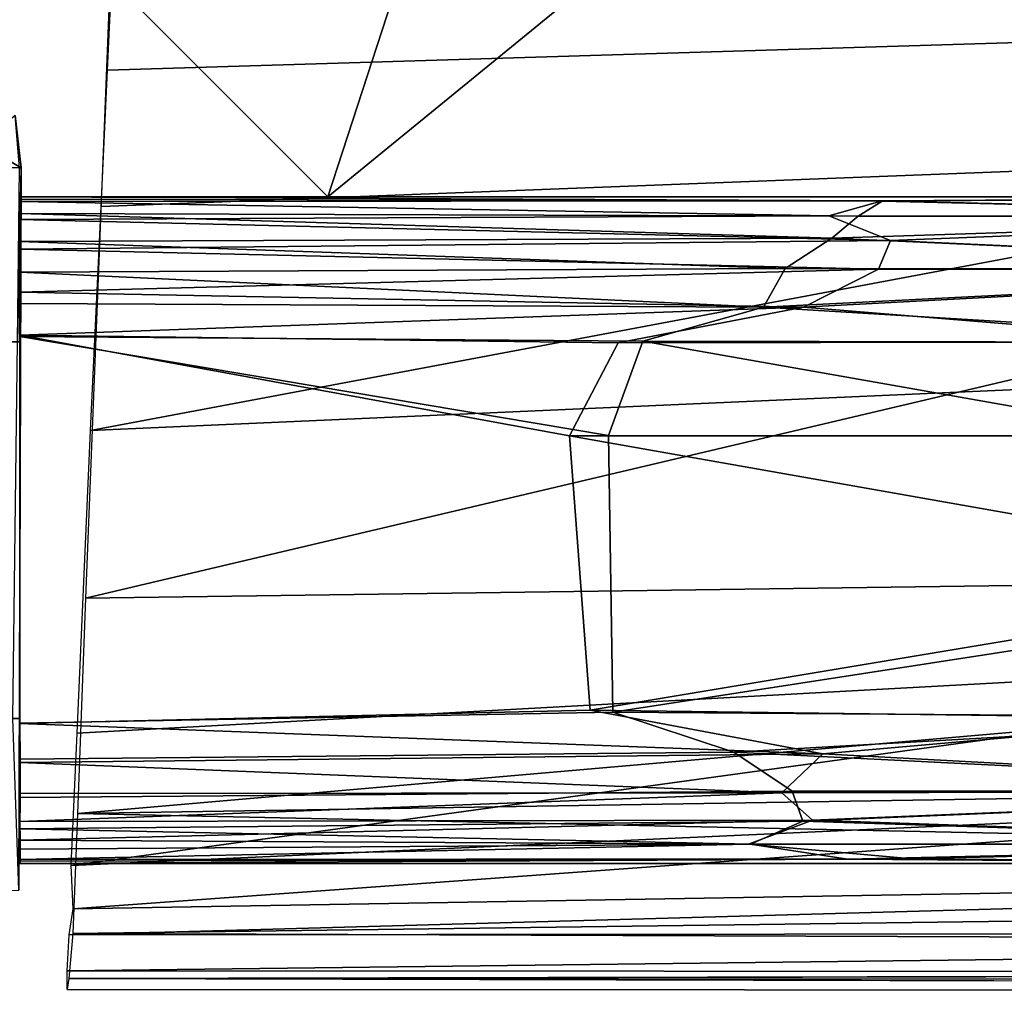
# Model space of a CAD drawing. Header units: millimetres. Extents: x -10 to 469, y -10 to 450.
# Tile 3 of 35: x 26 to 60, y -8 to 26. Entities that reach past the tile are written whole.
import ezdxf

# ---------------------------------------------------------------- set-up
doc = ezdxf.new("R2010")
doc.units = ezdxf.units.MM
doc.layers.add('Layer 01', color=7, linetype='Continuous', true_color=0x000000)

msp = doc.modelspace()

# ---------------------------------------------------------------- linework, layer by layer
at = {"layer": 'Layer 01'}
for points in [[(19.322, 36.7, 418.4), (36.5, 19.522, 418.4), (71.526, 48.136, 418.4), (37.178, 82.484, 418.4)], [(36.5, 19.522, 391.4), (19.243, 36.779, 391.4), (52.15, 67.513, 391.4)], [(78.976, 19.522, 391.4), (36.5, 19.522, 391.4), (52.15, 67.513, 391.4)], [(78.976, 19.522, 391.4), (52.15, 67.513, 391.4), (100.14, 19.522, 391.4)], [(100.14, 19.522, 391.4), (52.15, 67.513, 391.4), (77.278, 42.383, 399.962)], [(29.052, 28.643, 446.654), (107.041, 24.294, 448.731), (91.471, 61.774, 449.315)], [(36.5, 19.522, 418.4), (100.14, 19.522, 418.4), (71.526, 48.136, 418.4)], [(19.322, 36.7, 418.4), (19.243, 36.779, 391.4), (36.5, 19.522, 391.4), (36.5, 19.522, 418.4)], [(28.897, 23.89, 368.344), (29.066, 27.335, 375.761), (112.693, 29.14, 388.961), (80.049, 25.445, 377.653)], [(28.14, 5.678, 445.676), (107.041, 24.294, 448.731), (29.052, 28.643, 446.654)], [(28.679, 19.187, 364.478), (28.897, 23.89, 368.344), (80.049, 25.445, 377.653), (79.978, 21.169, 373.717)], [(129.223, 7.059, 447.804), (107.041, 24.294, 448.731), (28.14, 5.678, 445.676)], [(24.53, 21.338, 449.486), (25.926, 20.519, 446.892), (25.718, 22.326, 447.295)], [(25.718, 22.326, 447.295), (25.926, 20.519, 446.892), (25.863, 20.51, 420.671)], [(25.926, 20.519, 446.892), (24.53, 21.338, 449.486), (22.926, 20.578, 449.901)], [(79.978, 21.169, 373.717), (81.895, 13.826, 371.542), (28.319, 11.459, 362.392)], [(79.978, 21.169, 373.717), (28.319, 11.459, 362.392), (28.679, 19.187, 364.478)], [(22.926, 20.578, 449.901), (22.872, -4.474, 449.9), (25.844, -4.399, 446.876), (25.926, 20.519, 446.892)], [(25.844, -4.399, 446.876), (25.629, 1.522, 429.848), (25.8, 14.522, 429.848), (25.926, 20.519, 446.892)], [(25.863, 20.51, 420.671), (25.926, 20.519, 446.892), (25.8, 14.522, 429.848)], [(25.879, 19.523, 374.7), (25.879, 19.438, 373.707), (25.879, 14.523, 379.714)], [(25.879, 19.523, 374.7), (25.879, 14.523, 379.714), (25.879, 19.522, 392.599)], [(81.842, 19.522, 387.537), (75.62, 19.521, 381.318), (25.879, 19.523, 374.7), (25.879, 19.522, 392.599)], [(25.879, 19.438, 373.707), (25.879, 19.523, 374.7), (75.62, 19.521, 381.318), (55.632, 19.371, 377.578)], [(25.879, 14.522, 429.848), (25.879, 19.522, 392.599), (25.879, 14.523, 379.714)], [(25.879, 14.522, 429.848), (25.879, 19.522, 434.857), (25.879, 19.522, 392.599)], [(25.879, 19.522, 434.857), (25.879, 14.522, 429.848), (25.879, 19.363, 436.199)], [(258.45, 19.522, 417.667), (84.022, 19.522, 391.896), (25.879, 19.522, 392.599)], [(142.164, 19.522, 417.667), (258.45, 19.522, 417.667), (25.879, 19.522, 392.599)], [(81.877, 19.522, 421.965), (84.022, 19.522, 417.667), (25.879, 19.522, 434.857)], [(25.879, 19.522, 392.599), (25.879, 19.522, 434.857), (84.022, 19.522, 417.667)], [(25.879, 19.522, 392.599), (84.022, 19.522, 417.667), (142.164, 19.522, 417.667)], [(77.004, 19.522, 428.107), (81.877, 19.522, 421.965), (25.879, 19.522, 434.857)], [(25.879, 19.522, 392.599), (84.022, 19.522, 391.896), (81.842, 19.522, 387.537)], [(25.879, 19.522, 434.857), (25.879, 19.363, 436.199), (55.634, 19.383, 431.946)], [(25.879, 19.522, 434.857), (55.634, 19.383, 431.946), (77.004, 19.522, 428.107)], [(25.879, 19.438, 373.707), (25.891, 18.951, 372.318), (25.879, 17.983, 371.045)], [(25.879, 14.706, 369.663), (25.879, 14.523, 379.714), (25.879, 19.438, 373.707)], [(25.879, 19.438, 373.707), (25.879, 17.983, 371.045), (25.879, 14.706, 369.663)], [(55.632, 19.371, 377.578), (54.807, 18.856, 376.198), (25.891, 18.951, 372.318), (25.879, 19.438, 373.707)], [(53.787, 18.872, 433.478), (55.634, 19.383, 431.946), (25.879, 19.363, 436.199)], [(75.934, 19.525, 404.945), (36.5, 19.522, 418.4), (76.629, 19.522, 403.242)], [(36.5, 19.522, 418.4), (75.934, 19.525, 404.945), (77.214, 19.525, 407.133)], [(77.214, 19.525, 407.133), (79.726, 19.523, 407.15), (36.5, 19.522, 418.4)], [(100.14, 19.522, 418.4), (36.5, 19.522, 418.4), (79.726, 19.523, 407.15)], [(36.5, 19.522, 418.4), (36.5, 19.522, 391.4), (78.976, 19.522, 391.4), (76.629, 19.522, 403.242)], [(77.297, 18.856, 430.585), (55.634, 19.383, 431.946), (53.787, 18.872, 433.478)], [(55.632, 19.371, 377.578), (77.297, 18.856, 378.978), (54.807, 18.856, 376.198)], [(77.297, 18.856, 378.978), (55.632, 19.371, 377.578), (75.62, 19.521, 381.318)], [(77.297, 18.856, 430.585), (77.004, 19.522, 428.107), (55.634, 19.383, 431.946)], [(25.879, 19.363, 436.199), (25.879, 14.522, 429.848), (25.879, 18.743, 437.58)], [(53.787, 18.872, 433.478), (25.879, 19.363, 436.199), (25.879, 18.743, 437.58)], [(25.879, 17.983, 371.045), (25.891, 18.951, 372.318), (53.896, 18.102, 375.062)], [(55.916, 18.022, 434.302), (53.787, 18.872, 433.478), (25.879, 18.743, 437.58)], [(25.879, 14.522, 429.848), (25.879, 17.714, 438.77), (25.879, 18.743, 437.58)], [(55.916, 18.022, 434.302), (25.879, 18.743, 437.58), (25.879, 17.714, 438.77)], [(53.896, 18.102, 375.062), (25.891, 18.951, 372.318), (54.807, 18.856, 376.198)], [(77.297, 18.856, 430.585), (53.787, 18.872, 433.478), (55.916, 18.022, 434.302)], [(53.896, 18.102, 375.062), (54.807, 18.856, 376.198), (77.297, 18.856, 378.978)], [(77.297, 18.856, 378.978), (77.513, 17.027, 377.158), (53.896, 18.102, 375.062)], [(77.513, 17.027, 432.405), (77.297, 18.856, 430.585), (55.916, 18.022, 434.302)], [(53.896, 18.102, 375.062), (52.282, 17.055, 374.032), (25.879, 17.983, 371.045)], [(55.509, 17.025, 435.122), (55.916, 18.022, 434.302), (25.879, 17.714, 438.77)], [(77.513, 17.027, 377.158), (52.282, 17.055, 374.032), (53.896, 18.102, 375.062)], [(55.916, 18.022, 434.302), (55.509, 17.025, 435.122), (77.513, 17.027, 432.405)], [(25.879, 17.983, 371.045), (25.88, 15.841, 369.835), (25.879, 14.706, 369.663)], [(25.879, 17.983, 371.045), (25.887, 16.92, 370.268), (25.88, 15.841, 369.835)], [(25.887, 16.92, 370.268), (25.879, 17.983, 371.045), (52.282, 17.055, 374.032)], [(25.879, 14.522, 429.848), (25.879, 16.232, 439.6), (25.879, 17.714, 438.77)], [(55.509, 17.025, 435.122), (25.879, 17.714, 438.77), (25.879, 16.232, 439.6)], [(52.914, 15.718, 436.001), (55.509, 17.025, 435.122), (25.879, 16.232, 439.6)], [(52.282, 17.055, 374.032), (51.531, 15.715, 373.373), (25.887, 16.92, 370.268)], [(52.282, 17.055, 374.032), (77.513, 17.027, 377.158), (51.531, 15.715, 373.373)], [(77.513, 17.027, 377.158), (71.699, 14.496, 375.799), (51.531, 15.715, 373.373)], [(52.914, 15.718, 436.001), (77.513, 17.027, 432.405), (55.509, 17.025, 435.122)], [(77.513, 17.027, 432.405), (52.914, 15.718, 436.001), (67.475, 14.522, 434.3)], [(25.88, 15.841, 369.835), (25.887, 16.92, 370.268), (51.531, 15.715, 373.373)], [(25.879, 14.745, 439.901), (25.879, 16.232, 439.6), (25.879, 14.522, 429.848)], [(52.914, 15.718, 436.001), (25.879, 16.232, 439.6), (25.879, 14.745, 439.901)], [(51.531, 15.715, 373.373), (47.375, 14.539, 372.675), (25.879, 14.706, 369.663), (25.88, 15.841, 369.835)], [(46.522, 14.489, 437.005), (52.914, 15.718, 436.001), (25.879, 14.745, 439.901)], [(52.914, 15.718, 436.001), (46.522, 14.489, 437.005), (67.475, 14.522, 434.3)], [(47.375, 14.539, 372.675), (51.531, 15.715, 373.373), (71.699, 14.496, 375.799)], [(25.879, 1.352, 439.901), (25.879, 14.745, 439.901), (25.879, 14.522, 429.848), (25.879, 1.522, 429.848)], [(45.555, 1.816, 437.143), (44.846, 11.278, 437.243), (25.879, 14.745, 439.901), (25.879, 1.352, 439.901)], [(25.879, 14.745, 439.901), (44.846, 11.278, 437.243), (46.522, 14.489, 437.005)], [(25.879, 14.706, 369.663), (25.879, 1.367, 369.663), (25.879, 14.523, 379.714)], [(25.879, 1.367, 369.663), (25.879, 14.706, 369.663), (46.189, 11.291, 372.502), (46.332, 1.739, 372.527)], [(46.189, 11.291, 372.502), (25.879, 14.706, 369.663), (47.375, 14.539, 372.675)], [(25.879, 14.522, 429.848), (25.879, 14.523, 379.714), (0.879, 14.523, 379.714), (0.879, 14.522, 429.848)], [(0.879, 1.523, 379.714), (0.879, 14.523, 379.714), (25.879, 14.523, 379.714), (25.879, 1.523, 379.714)], [(25.879, 14.522, 429.848), (0.879, 14.522, 429.848), (0.879, 1.522, 429.848), (25.879, 1.522, 429.848)], [(25.879, 1.523, 379.714), (25.879, 14.523, 379.714), (25.879, 1.367, 369.663)], [(67.475, 14.522, 434.3), (46.522, 14.489, 437.005), (44.846, 11.278, 437.243), (63.292, 11.272, 434.824)], [(65.942, 11.263, 375.072), (46.189, 11.291, 372.502), (47.375, 14.539, 372.675)], [(65.942, 11.263, 375.072), (47.375, 14.539, 372.675), (71.699, 14.496, 375.799)], [(27.849, 1.021, 363.078), (28.319, 11.459, 362.392), (81.895, 13.826, 371.542), (82.585, 4.012, 371.87)], [(45.555, 1.816, 437.143), (63.292, 4.772, 434.824), (63.292, 8.022, 434.824), (44.846, 11.278, 437.243)], [(63.292, 11.272, 434.824), (44.846, 11.278, 437.243), (63.292, 8.022, 434.824)], [(65.947, 4.773, 375.072), (46.332, 1.739, 372.527), (46.189, 11.291, 372.502), (65.942, 11.263, 375.072)], [(27.87, -1.758, 444.201), (129.223, 7.059, 447.804), (28.14, 5.678, 445.676)], [(169.817, 0.515, 446.532), (129.223, 7.059, 447.804), (27.87, -1.758, 444.201)], [(63.292, 4.772, 434.824), (45.555, 1.816, 437.143), (67.475, 1.522, 434.3)], [(46.332, 1.739, 372.527), (65.947, 4.773, 375.072), (71.647, 1.559, 375.792)], [(82.585, 4.012, 371.87), (82.305, -1.076, 374.08), (27.644, -3.542, 366.822)], [(82.585, 4.012, 371.87), (27.644, -3.542, 366.822), (27.849, 1.021, 363.078)], [(45.555, 1.816, 437.143), (25.879, 1.352, 439.901), (53.584, 0.303, 435.915)], [(25.879, 1.367, 369.663), (46.332, 1.739, 372.527), (50.511, 0.364, 373.228), (25.882, 0.122, 369.858)], [(53.584, 0.303, 435.915), (67.475, 1.522, 434.3), (45.555, 1.816, 437.143)], [(46.332, 1.739, 372.527), (71.647, 1.559, 375.792), (50.511, 0.364, 373.228)], [(25.879, 1.522, 429.848), (0.879, 1.522, 429.848), (0.879, 1.523, 379.714), (25.879, 1.523, 379.714)], [(25.879, 1.523, 379.714), (25.879, 1.367, 369.663), (25.879, -2.286, 371.441)], [(25.879, 1.523, 379.714), (25.879, -2.286, 371.441), (25.879, -3.477, 374.7)], [(25.879, -3.477, 374.7), (25.879, 1.522, 429.848), (25.879, 1.523, 379.714)], [(25.879, -3.477, 374.7), (25.879, -2.033, 438.413), (25.879, 1.522, 429.848)], [(25.879, -2.033, 438.413), (25.879, 1.352, 439.901), (25.879, 1.522, 429.848)], [(25.879, 1.367, 369.663), (25.884, -1.206, 370.481), (25.879, -2.286, 371.441)], [(25.884, -1.206, 370.481), (25.879, 1.367, 369.663), (25.882, 0.122, 369.858)], [(77.513, -0.982, 377.157), (50.511, 0.364, 373.228), (71.647, 1.559, 375.792)], [(77.513, -0.982, 432.405), (67.475, 1.522, 434.3), (53.584, 0.303, 435.915)], [(25.886, 0.002, 439.662), (25.879, 1.352, 439.901), (25.879, -2.033, 438.413)], [(53.584, 0.303, 435.915), (25.879, 1.352, 439.901), (25.886, 0.002, 439.662)], [(52.527, -0.985, 374.043), (25.884, -1.206, 370.481), (25.882, 0.122, 369.858), (50.511, 0.364, 373.228)], [(147.919, -4.315, 443.133), (169.817, 0.515, 446.532), (27.87, -1.758, 444.201)], [(52.527, -0.985, 374.043), (50.511, 0.364, 373.228), (77.513, -0.982, 377.157)], [(25.879, -2.033, 438.413), (25.882, -1.059, 439.195), (25.886, 0.002, 439.662)], [(25.886, 0.002, 439.662), (25.882, -1.059, 439.195), (52.168, -1.045, 435.518)], [(53.584, 0.303, 435.915), (25.886, 0.002, 439.662), (52.168, -1.045, 435.518)], [(53.584, 0.303, 435.915), (52.168, -1.045, 435.518), (77.513, -0.982, 432.405)], [(25.884, -1.206, 370.481), (52.527, -0.985, 374.043), (52.893, -2.019, 374.887), (25.879, -2.286, 371.441)], [(53.224, -1.987, 434.658), (77.513, -0.982, 432.405), (52.168, -1.045, 435.518)], [(77.513, -0.982, 377.157), (52.893, -2.019, 374.887), (52.527, -0.985, 374.043)], [(77.297, -2.811, 378.978), (52.893, -2.019, 374.887), (77.513, -0.982, 377.157)], [(77.513, -0.982, 432.405), (53.224, -1.987, 434.658), (77.297, -2.811, 430.584)], [(25.879, -2.033, 438.413), (52.168, -1.045, 435.518), (25.882, -1.059, 439.195)], [(52.168, -1.045, 435.518), (25.879, -2.033, 438.413), (53.224, -1.987, 434.658)], [(82.305, -1.076, 374.08), (27.716, -5.045, 372.702), (27.644, -3.542, 366.822)], [(82.305, -1.076, 374.08), (109.36, -3.664, 379.961), (27.716, -5.045, 372.702)], [(53.224, -1.987, 434.658), (25.879, -2.033, 438.413), (25.886, -2.676, 437.609)], [(51.087, -2.812, 375.703), (25.879, -2.286, 371.441), (52.893, -2.019, 374.887)], [(25.886, -2.676, 437.609), (25.879, -2.033, 438.413), (25.889, -3.346, 436.158)], [(25.879, -2.033, 438.413), (25.879, -3.477, 374.7), (25.879, -3.478, 434.76)], [(25.889, -3.346, 436.158), (25.879, -2.033, 438.413), (25.879, -3.478, 434.76)], [(53.224, -1.987, 434.658), (25.886, -2.676, 437.609), (51.019, -2.81, 433.87)], [(147.919, -4.315, 443.133), (27.87, -1.758, 444.201), (27.703, -5.893, 440.142)], [(77.297, -2.811, 430.584), (53.224, -1.987, 434.658), (51.019, -2.81, 433.87)], [(52.893, -2.019, 374.887), (77.297, -2.811, 378.978), (51.087, -2.812, 375.703)], [(25.882, -3.394, 373.726), (25.879, -2.286, 371.441), (25.892, -2.98, 372.485)], [(25.879, -3.477, 374.7), (25.879, -2.286, 371.441), (25.882, -3.394, 373.726)], [(25.879, -2.286, 371.441), (51.087, -2.812, 375.703), (25.892, -2.98, 372.485)], [(25.889, -3.346, 436.158), (51.019, -2.81, 433.87), (25.886, -2.676, 437.609)], [(25.892, -2.98, 372.485), (51.087, -2.812, 375.703), (54.428, -3.33, 377.427), (25.882, -3.394, 373.726)], [(51.019, -2.81, 433.87), (25.889, -3.346, 436.158), (56.663, -3.312, 431.887)], [(51.019, -2.81, 433.87), (56.663, -3.312, 431.887), (77.297, -2.811, 430.584)], [(54.428, -3.33, 377.427), (51.087, -2.812, 375.703), (77.297, -2.811, 378.978)], [(77.297, -2.811, 378.978), (74.634, -3.477, 381.186), (54.428, -3.33, 377.427)], [(77.004, -3.478, 428.107), (77.297, -2.811, 430.584), (56.663, -3.312, 431.887)], [(56.663, -3.312, 431.887), (25.889, -3.346, 436.158), (25.879, -3.478, 434.76)], [(25.879, -3.478, 434.76), (77.004, -3.478, 428.107), (56.663, -3.312, 431.887)], [(74.634, -3.477, 381.186), (25.879, -3.477, 374.7), (25.882, -3.394, 373.726), (54.428, -3.33, 377.427)], [(82.38, -3.478, 387.61), (84.022, -3.478, 391.895), (25.879, -3.477, 374.7)], [(81.064, -3.478, 422.098), (25.879, -3.478, 434.76), (25.879, -3.477, 374.7), (84.022, -3.478, 417.667)], [(25.879, -3.477, 374.7), (142.164, -3.478, 417.667), (84.022, -3.478, 417.667)], [(84.022, -3.478, 391.895), (142.164, -3.478, 417.667), (25.879, -3.477, 374.7)], [(25.879, -3.477, 374.7), (74.634, -3.477, 381.186), (82.38, -3.478, 387.61)], [(25.879, -3.478, 434.76), (81.064, -3.478, 422.098), (77.004, -3.478, 428.107)], [(109.36, -3.664, 379.961), (138.636, -5.832, 388.673), (27.576, -5.942, 379.131)], [(109.36, -3.664, 379.961), (27.576, -5.942, 379.131), (27.716, -5.045, 372.702)], [(312.292, -6.927, 437.48), (147.919, -4.315, 443.133), (27.703, -5.893, 440.142)], [(138.636, -5.832, 388.673), (27.506, -7.181, 396.154), (27.576, -5.942, 379.131)], [(138.636, -5.832, 388.673), (192.166, -7.268, 405.554), (27.506, -7.181, 396.154)], [(312.292, -6.927, 437.48), (27.703, -5.893, 440.142), (27.566, -7.442, 433.508)], [(431.229, -7.719, 431.131), (312.292, -6.927, 437.48), (27.566, -7.442, 433.508)], [(27.506, -7.181, 396.154), (192.166, -7.268, 405.554), (214.475, -7.923, 424.076), (27.503, -7.821, 422.709)], [(214.475, -7.923, 424.076), (27.566, -7.442, 433.508), (27.503, -7.821, 422.709)], [(214.475, -7.923, 424.076), (431.229, -7.719, 431.131), (27.566, -7.442, 433.508)]]:
    msp.add_3dface(points, dxfattribs=at)

doc.saveas('drawing.dxf')
